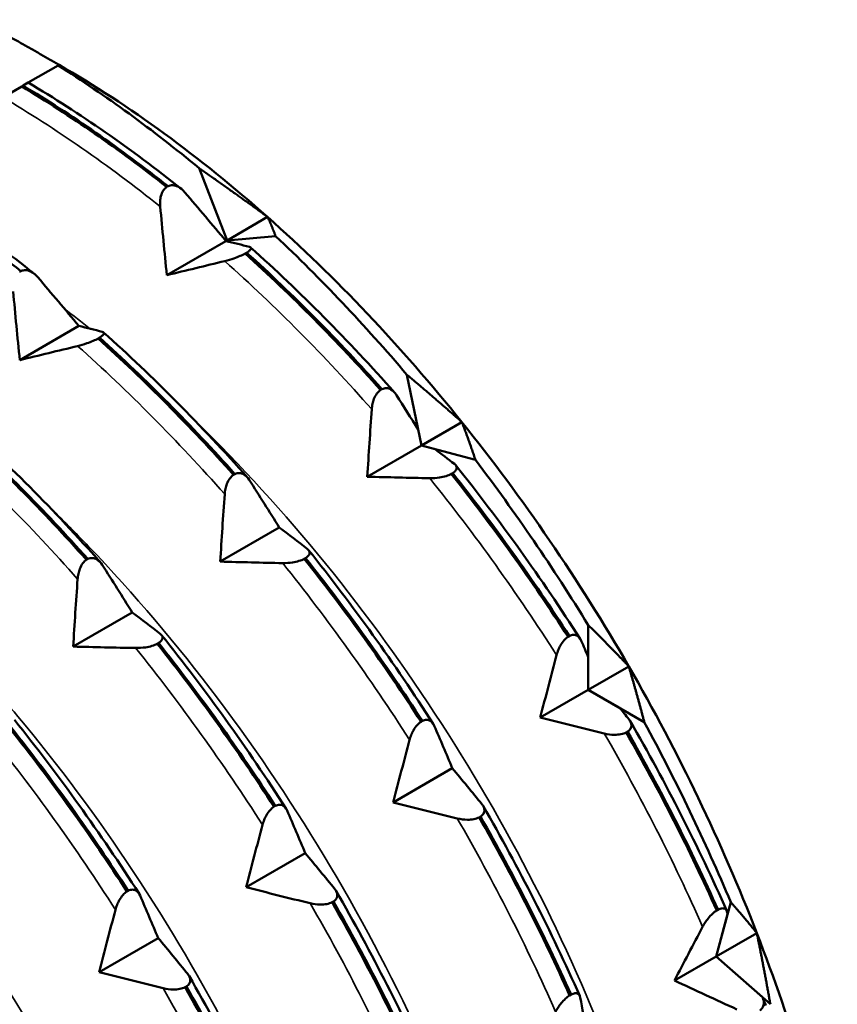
# Model space of a CAD drawing. Header units: millimetres. Extents: x 37 to 189, y 82 to 248.
# Tile 17 of 27: x 181.31 to 188.45, y 116.94 to 125.54. Entities that reach past the tile are written whole.
import ezdxf

# ---------------------------------------------------------------- set-up
doc = ezdxf.new("R2010")
doc.units = ezdxf.units.MM
doc.layers.add('Видимые тонкие (ГОСТ)', color=7, linetype='Continuous', lineweight=35)
doc.layers.add('Видимый контур (ГОСТ)', color=7, linetype='Continuous', lineweight=50)

msp = doc.modelspace()

# ---------------------------------------------------------------- linework, layer by layer
at = {"layer": 'Видимые тонкие (ГОСТ)'}
for points in [[(182.5419, 123.9073), (182.0902, 124.2686), (181.6293, 124.5883), (181.1668, 124.8609)], [(184.3889, 122.1373), (183.978, 122.6024), (183.5476, 123.0361), (183.105, 123.431)], [(181.9322, 122.8383), (181.8562, 122.8985), (181.7799, 122.9573), (181.7033, 123.0148)], [(183.1047, 121.3959), (182.6938, 121.8609), (182.2635, 122.2947), (181.8208, 122.6896)], [(181.8205, 120.6544), (181.4096, 121.1195), (180.9793, 121.5533), (180.5366, 121.9482)], [(186.0032, 119.9917), (185.6602, 120.5284), (185.2889, 121.0461), (184.8954, 121.5359)], [(184.7191, 119.2503), (184.376, 119.787), (184.0047, 120.3047), (183.6112, 120.7945)], [(183.4349, 118.5089), (183.0919, 119.0455), (182.7206, 119.5632), (182.3271, 120.0531)], [(182.1507, 117.7674), (181.8077, 118.3041), (181.4364, 118.8218), (181.0429, 119.3117)], [(187.2785, 117.6189), (187.0259, 118.1901), (186.7381, 118.756), (186.4197, 119.3068)], [(185.9944, 116.8774), (185.7418, 117.4486), (185.4539, 118.0145), (185.1355, 118.5654)], [(184.7102, 116.136), (184.4576, 116.7072), (184.1698, 117.2731), (183.8514, 117.824)], [(183.426, 115.3946), (183.1734, 115.9658), (182.8856, 116.5317), (182.5672, 117.0826)]]:
    msp.add_open_spline(points, degree=3, dxfattribs=at)
for points, knots in [([(186.9503, 114.9771), (186.8394, 115.4268), (186.6999, 115.8834), (186.5321, 116.3411), (185.7689, 118.4228), (184.4284, 120.5041), (182.8503, 122.0327)], [6.5674807, 6.5674807, 6.5674807, 6.5674807, 6.7333926, 6.7333926, 6.7333926, 7.4879442, 7.4879442, 7.4879442, 7.4879442]), ([(185.6677, 114.235), (185.6065, 114.4827), (185.5365, 114.7326), (185.4576, 114.9837), (184.7904, 117.1072), (183.4967, 119.2952), (181.9164, 120.9397), (181.801, 121.0598), (181.6842, 121.1769), (181.5661, 121.2908)], [12.850666, 12.850666, 12.850666, 12.850666, 12.942042, 12.942042, 12.942042, 13.7147194, 13.7147194, 13.7147194, 13.7711295, 13.7711295, 13.7711295, 13.7711295]), ([(184.3845, 113.493), (183.8816, 115.5053), (182.7873, 117.6514), (181.3624, 119.3779), (181.0184, 119.7946), (180.6561, 120.1858), (180.2814, 120.5468)], [19.1338513, 19.1338513, 19.1338513, 19.1338513, 19.8753415, 19.8753415, 19.8753415, 20.0543148, 20.0543148, 20.0543148, 20.0543148]), ([(183.0987, 112.7515), (182.6626, 114.4848), (181.7996, 116.319), (180.6521, 117.896), (180.1459, 118.5917), (179.5863, 119.2344), (178.9964, 119.8037)], [25.4170366, 25.4170366, 25.4170366, 25.4170366, 26.0557193, 26.0557193, 26.0557193, 26.3375001, 26.3375001, 26.3375001, 26.3375001])]:
    msp.add_open_spline(points, degree=3, knots=knots, dxfattribs=at)
at = {"layer": 'Видимый контур (ГОСТ)'}
for p, q in [((181.6503, 125.14), (181.3895, 124.9894)), ((181.3322, 124.9564), (181.1668, 124.8609)), ((181.3442, 124.9633), (181.3322, 124.9564)), ((181.3895, 124.9894), (181.3442, 124.9633)), ((183.1258, 123.6124), (182.8815, 124.242)), ((182.5978, 124.0782), (182.6098, 124.0851)), ((183.4793, 123.8165), (183.1258, 123.6124)), ((183.5489, 123.6502), (183.1258, 123.6124)), ((183.1155, 123.6065), (182.5998, 123.3087)), ((183.2963, 123.5044), (183.2843, 123.4974)), ((181.3136, 123.3368), (181.3256, 123.3437)), ((181.8314, 122.8651), (181.3156, 122.5673)), ((182.0122, 122.7629), (182.0001, 122.756)), ((184.8226, 121.8211), (184.6962, 122.439)), ((184.466, 122.3061), (184.478, 122.3131)), ((185.1762, 122.0252), (184.8226, 121.8211)), ((184.7939, 121.9613), (184.8226, 121.8211)), ((184.8226, 121.8211), (184.3501, 121.5483)), ((185.2946, 121.6946), (184.8226, 121.8211)), ((184.8226, 121.8211), (184.9421, 121.7891)), ((183.1818, 121.5647), (183.1939, 121.5716)), ((185.0955, 121.5797), (185.0835, 121.5728)), ((183.5818, 121.1046), (183.066, 120.8069)), ((181.8977, 120.8233), (181.9097, 120.8302)), ((183.8113, 120.8383), (183.7993, 120.8314)), ((182.2976, 120.3632), (181.7818, 120.0654)), ((186.2798, 119.6887), (186.2798, 120.2529)), ((186.1031, 120.1509), (186.1151, 120.1578)), ((182.5272, 120.0969), (182.5152, 120.0899)), ((186.2798, 119.9734), (186.2798, 119.6887)), ((186.6333, 119.8928), (186.2798, 119.6887)), ((186.2798, 119.6887), (185.8608, 119.4468)), ((186.7684, 119.4066), (186.2798, 119.6887)), ((186.2798, 119.6887), (186.554, 119.5304)), ((184.819, 119.4095), (184.831, 119.4164)), ((186.6228, 119.3226), (186.6108, 119.3157)), ((185.0924, 119.0032), (184.5766, 118.7054)), ((183.5348, 118.668), (183.5468, 118.675)), ((185.3386, 118.5812), (185.3266, 118.5743)), ((183.8082, 118.2618), (183.2924, 117.964)), ((182.2506, 117.9266), (182.2626, 117.9335)), ((184.0545, 117.8398), (184.0425, 117.8328)), ((187.3979, 117.3606), (187.5243, 117.8325)), ((187.4965, 117.7285), (187.3979, 117.3606)), ((187.4012, 117.7614), (187.4132, 117.7684)), ((182.524, 117.5203), (182.0083, 117.2226)), ((187.7514, 117.5647), (187.3979, 117.3606)), ((187.3979, 117.3606), (187.0324, 117.1496)), ((187.8698, 116.9421), (187.3979, 117.3606)), ((187.3979, 117.3606), (187.8027, 117.0016)), ((182.7703, 117.0984), (182.7583, 117.0914)), ((186.117, 117.02), (186.129, 117.0269))]:
    msp.add_line(p, q, dxfattribs=at)
for centre, major_axis, start_param, end_param in [((181.3048, 116.8164), (-5.225, 9.05), 5.282758, 5.451017), ((181.6583, 117.0205), (-4.975, 8.617), 5.235988, 5.497787), ((181.6583, 117.0205), (-4.975, 8.617), 4.974188, 5.235988), ((174.9408, 113.1422), (5.225, -9.05), 0.042733, 3.09886), ((181.3048, 116.8164), (-5.225, 9.05), 5.020959, 5.189217), ((181.6583, 117.0205), (-4.975, 8.617), 4.712389, 4.974188), ((181.3048, 116.8164), (-5.225, 9.05), 4.759159, 4.927418), ((181.6583, 117.0205), (-4.975, 8.617), 4.45059, 4.712389), ((181.3048, 116.8164), (-5.225, 9.05), 4.49736, 4.665619), ((181.6583, 117.0205), (-4.975, 8.617), 4.18879, 4.45059)]:
    msp.add_ellipse(centre, major_axis=major_axis, ratio=0.57735, start_param=start_param, end_param=end_param, dxfattribs=at)
for points, weights in [([(180.9593, 125.5389), (181.3213, 125.3392), (181.6583, 125.1447)], [1, 1.00057407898, 1]), ([(181.6583, 125.1447), (181.6583, 125.1447), (181.6503, 125.14)], [1, 1.00057407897, 1]), ([(182.8815, 124.242), (183.1917, 124.0263), (183.4793, 123.8165)], [1, 1.00057407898, 1]), ([(183.4793, 123.8165), (183.5172, 123.7376), (183.5489, 123.6502)], [1, 1.00057407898, 1]), ([(184.6962, 122.439), (184.946, 122.2293), (185.1762, 122.0252)], [1, 1.00057407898, 1]), ([(185.1762, 122.0252), (185.2379, 121.8662), (185.2946, 121.6946)], [1, 1.00057407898, 1]), ([(186.2798, 120.2529), (186.4648, 120.0707), (186.6333, 119.8928)], [1, 1.00057407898, 1]), ([(186.6333, 119.8928), (186.7031, 119.658), (186.7684, 119.4066)], [1, 1.00057407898, 1]), ([(187.5243, 117.8325), (187.6446, 117.6976), (187.7514, 117.5647)], [1, 1.00057407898, 1]), ([(187.7514, 117.5647), (187.8131, 117.2633), (187.8698, 116.9421)], [1, 1.00057407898, 1])]:
    msp.add_rational_spline(points, weights, degree=2, dxfattribs=at)
for points in [[(181.3322, 124.9564), (181.7576, 124.7016), (182.1814, 124.4075), (182.5978, 124.0782)], [(182.6098, 124.0851), (182.1935, 124.4144), (181.7696, 124.7085), (181.3442, 124.9633)], [(181.3895, 124.9894), (181.8388, 124.7227), (182.2875, 124.4111), (182.7257, 124.062)], [(180.1053, 124.248), (180.5546, 123.9812), (181.0034, 123.6697), (181.4415, 123.3206)], [(181.3256, 123.3437), (180.9093, 123.673), (180.4855, 123.9671), (180.06, 124.2219)], [(182.757, 124.0314), (182.8768, 123.8908), (182.9965, 123.7491), (183.1155, 123.6065)], [(182.5998, 123.3087), (182.5793, 123.5083), (182.5601, 123.708), (182.5419, 123.9073)], [(183.1155, 123.6065), (183.185, 123.5899), (183.2532, 123.5728), (183.3201, 123.5552)], [(183.3312, 123.55), (183.7636, 123.1628), (184.1855, 122.7373), (184.5872, 122.2838)], [(183.2843, 123.4974), (183.6906, 123.1307), (184.0864, 122.7317), (184.466, 122.3061)], [(184.478, 122.3131), (184.0984, 122.7387), (183.7027, 123.1377), (183.2963, 123.5044)], [(183.105, 123.431), (182.9365, 123.39), (182.7679, 123.3491), (182.5998, 123.3087)], [(181.4728, 123.29), (181.5926, 123.1494), (181.7123, 123.0077), (181.8314, 122.8651)], [(181.3156, 122.5673), (181.2952, 122.7669), (181.2759, 122.9666), (181.2577, 123.1658)], [(181.8314, 122.8651), (181.9008, 122.8485), (181.969, 122.8314), (182.0359, 122.8138)], [(183.1939, 121.5716), (182.8142, 121.9972), (182.4185, 122.3962), (182.0122, 122.7629)], [(182.0471, 122.8085), (182.4795, 122.4213), (182.9014, 121.9959), (183.3031, 121.5424)], [(181.8208, 122.6896), (181.6523, 122.6485), (181.4837, 122.6077), (181.3156, 122.5673)], [(182.0001, 122.756), (182.4065, 122.3893), (182.8022, 121.9903), (183.1818, 121.5647)], [(184.604, 122.2615), (184.6675, 122.162), (184.7309, 122.0619), (184.7939, 121.9613)], [(184.3501, 121.5483), (184.362, 121.7446), (184.375, 121.9411), (184.3889, 122.1373)], [(180.716, 122.0146), (181.1223, 121.6479), (181.518, 121.2489), (181.8977, 120.8233)], [(181.9097, 120.8302), (181.53, 121.2558), (181.1343, 121.6548), (180.728, 122.0215)], [(180.7629, 122.0671), (181.1953, 121.6799), (181.6172, 121.2545), (182.0189, 120.801)], [(184.9421, 121.7891), (184.9989, 121.7463), (185.055, 121.7033), (185.1105, 121.6601)], [(185.1217, 121.6494), (185.5071, 121.1683), (185.8726, 120.6587), (186.2094, 120.1328)], [(185.0835, 121.5728), (185.4438, 121.1196), (185.7852, 120.6434), (186.1031, 120.1509)], [(186.1151, 120.1578), (185.7972, 120.6503), (185.4558, 121.1265), (185.0955, 121.5797)], [(183.3198, 121.52), (183.4076, 121.3826), (183.495, 121.244), (183.5818, 121.1046)], [(184.8954, 121.5359), (184.7136, 121.5396), (184.5316, 121.5437), (184.3501, 121.5483)], [(183.066, 120.8069), (183.0779, 121.0032), (183.0908, 121.1997), (183.1047, 121.3959)], [(183.5818, 121.1046), (183.6646, 121.0431), (183.7461, 120.981), (183.8263, 120.9187)], [(183.8375, 120.9079), (184.2229, 120.4269), (184.5884, 119.9173), (184.9252, 119.3914)], [(183.6112, 120.7945), (183.4294, 120.7982), (183.2474, 120.8022), (183.066, 120.8069)], [(183.7993, 120.8314), (184.1596, 120.3782), (184.5011, 119.9019), (184.819, 119.4095)], [(184.831, 119.4164), (184.5131, 119.9089), (184.1716, 120.3851), (183.8113, 120.8383)], [(182.0356, 120.7786), (182.1234, 120.6412), (182.2108, 120.5026), (182.2976, 120.3632)], [(181.7818, 120.0654), (181.7937, 120.2618), (181.8067, 120.4583), (181.8205, 120.6544)], [(182.2976, 120.3632), (182.3804, 120.3017), (182.462, 120.2396), (182.5422, 120.1773)], [(182.5533, 120.1665), (182.9388, 119.6855), (183.3042, 119.1758), (183.641, 118.65)], [(186.2183, 120.1159), (186.2389, 120.0685), (186.2594, 120.0211), (186.2798, 119.9734)], [(182.3271, 120.0531), (182.1452, 120.0567), (181.9633, 120.0608), (181.7818, 120.0654)], [(182.5152, 120.0899), (182.8755, 119.6368), (183.2169, 119.1605), (183.5348, 118.668)], [(183.5468, 118.675), (183.2289, 119.1675), (182.8875, 119.6437), (182.5272, 120.0969)], [(185.8608, 119.4468), (185.9074, 119.6284), (185.9549, 119.8102), (186.0032, 119.9917)], [(186.554, 119.5304), (186.5811, 119.4973), (186.608, 119.4642), (186.6348, 119.431)], [(181.2691, 119.4251), (181.6546, 118.944), (182.02, 118.4344), (182.3569, 117.9085)], [(186.4197, 119.3068), (186.2333, 119.3529), (186.0468, 119.3995), (185.8608, 119.4468)], [(186.6456, 119.4154), (186.9574, 118.8747), (187.2409, 118.3174), (187.4894, 117.7569)], [(181.231, 119.3485), (181.5913, 118.8953), (181.9327, 118.4191), (182.2506, 117.9266)], [(182.2626, 117.9335), (181.9447, 118.426), (181.6033, 118.9023), (181.243, 119.3554)], [(184.9342, 119.3745), (184.9875, 119.2517), (185.0403, 119.1278), (185.0924, 119.0032)], [(184.5766, 118.7054), (184.6232, 118.887), (184.6708, 119.0688), (184.7191, 119.2503)], [(186.6108, 119.3157), (186.9013, 118.8074), (187.166, 118.2868), (187.4012, 117.7614)], [(187.4132, 117.7684), (187.178, 118.2937), (186.9133, 118.8143), (186.6228, 119.3226)], [(185.0924, 119.0032), (185.1798, 118.8989), (185.2659, 118.7943), (185.3506, 118.6896)], [(185.1355, 118.5654), (184.9492, 118.6114), (184.7626, 118.6581), (184.5766, 118.7054)], [(185.3614, 118.674), (185.6732, 118.1333), (185.9567, 117.5759), (186.2052, 117.0155)], [(183.65, 118.633), (183.7033, 118.5102), (183.7562, 118.3864), (183.8082, 118.2618)], [(185.3266, 118.5743), (185.6171, 118.0659), (185.8818, 117.5454), (186.117, 117.02)], [(186.129, 117.0269), (185.8938, 117.5523), (185.6291, 118.0729), (185.3386, 118.5812)], [(183.2924, 117.964), (183.339, 118.1456), (183.3866, 118.3274), (183.4349, 118.5089)], [(183.8082, 118.2618), (183.8956, 118.1575), (183.9817, 118.0529), (184.0665, 117.9482)], [(183.8514, 117.824), (183.665, 117.87), (183.4785, 117.9167), (183.2924, 117.964)], [(182.3658, 117.8916), (182.4192, 117.7688), (182.472, 117.645), (182.524, 117.5203)], [(184.0773, 117.9326), (184.389, 117.3918), (184.6725, 116.8345), (184.9211, 116.2741)], [(184.0425, 117.8328), (184.333, 117.3245), (184.5976, 116.804), (184.8328, 116.2786)], [(184.8448, 116.2855), (184.6096, 116.8109), (184.345, 117.3315), (184.0545, 117.8398)], [(182.0083, 117.2226), (182.0548, 117.4042), (182.1024, 117.5859), (182.1507, 117.7674)], [(187.4936, 117.743), (187.4946, 117.7382), (187.4955, 117.7333), (187.4965, 117.7285)], [(187.0324, 117.1496), (187.1137, 117.3059), (187.1958, 117.4625), (187.2785, 117.6189)], [(182.524, 117.5203), (182.6115, 117.4161), (182.6976, 117.3115), (182.7823, 117.2068)], [(182.5672, 117.0826), (182.3808, 117.1286), (182.1943, 117.1753), (182.0083, 117.2226)], [(182.7931, 117.1912), (183.1049, 116.6504), (183.3883, 116.0931), (183.6369, 115.5326)], [(182.7583, 117.0914), (183.0488, 116.5831), (183.3134, 116.0625), (183.5487, 115.5372)], [(183.5607, 115.5441), (183.3254, 116.0695), (183.0608, 116.59), (182.7703, 117.0984)], [(187.5777, 116.8978), (187.3959, 116.9809), (187.2139, 117.0649), (187.0324, 117.1496)], [(186.2095, 117.0016), (186.2284, 116.9039), (186.2466, 116.8053), (186.264, 116.706)], [(187.804, 116.9985), (187.8125, 116.9764), (187.821, 116.9543), (187.8294, 116.9322)]]:
    msp.add_open_spline(points, degree=3, dxfattribs=at)
for points, knots in [([(182.5419, 123.9073), (182.5404, 123.9232), (182.5401, 123.9392), (182.5421, 123.9699), (182.5443, 123.9845), (182.5524, 124.0164), (182.5591, 124.0331), (182.5765, 124.06), (182.5864, 124.0705), (182.5978, 124.0782)], [-0.01992, -0.01992, -0.01992, -0.01992, -0.0151496, -0.0151496, -0.01067581, -0.01067581, -0.00499702, -0.00499702, 0, 0, 0, 0]), ([(182.6098, 124.0851), (182.6229, 124.0915), (182.6368, 124.0941), (182.6662, 124.0928), (182.6813, 124.0884), (182.7171, 124.0707), (182.7379, 124.0538), (182.757, 124.0314)], [-0.02228821, -0.02228821, -0.02228821, -0.02228821, -0.01619448, -0.01619448, -0.00966289, -0.00966289, 0, 0, 0, 0]), ([(183.3201, 123.5552), (183.3254, 123.5538), (183.3295, 123.5518), (183.3344, 123.5467), (183.3353, 123.5437), (183.3335, 123.5354), (183.3297, 123.5297), (183.3162, 123.5174), (183.3075, 123.5111), (183.2963, 123.5044)], [-0.01992, -0.01992, -0.01992, -0.01992, -0.0151496, -0.0151496, -0.01067581, -0.01067581, -0.00499702, -0.00499702, 0, 0, 0, 0]), ([(183.2843, 123.4974), (183.271, 123.4901), (183.2558, 123.4827), (183.2221, 123.4682), (183.204, 123.4612), (183.1594, 123.4457), (183.1318, 123.4376), (183.105, 123.431)], [-0.02228821, -0.02228821, -0.02228821, -0.02228821, -0.01619448, -0.01619448, -0.00966289, -0.00966289, 0, 0, 0, 0]), ([(181.3256, 123.3437), (181.3387, 123.35), (181.3526, 123.3527), (181.382, 123.3514), (181.3972, 123.3469), (181.4329, 123.3293), (181.4537, 123.3124), (181.4728, 123.29)], [-0.02228821, -0.02228821, -0.02228821, -0.02228821, -0.01619448, -0.01619448, -0.00966289, -0.00966289, 0, 0, 0, 0]), ([(182.0359, 122.8138), (182.0413, 122.8124), (182.0454, 122.8104), (182.0502, 122.8053), (182.0511, 122.8023), (182.0493, 122.7939), (182.0455, 122.7883), (182.032, 122.776), (182.0233, 122.7697), (182.0122, 122.7629)], [-0.01992, -0.01992, -0.01992, -0.01992, -0.0151496, -0.0151496, -0.01067581, -0.01067581, -0.00499702, -0.00499702, 0, 0, 0, 0]), ([(182.0001, 122.756), (181.9868, 122.7486), (181.9716, 122.7413), (181.9379, 122.7268), (181.9198, 122.7198), (181.8752, 122.7043), (181.8476, 122.6962), (181.8208, 122.6896)], [-0.02228821, -0.02228821, -0.02228821, -0.02228821, -0.01619448, -0.01619448, -0.00966289, -0.00966289, 0, 0, 0, 0]), ([(184.3889, 122.1373), (184.39, 122.1529), (184.3922, 122.1687), (184.3987, 122.1989), (184.4029, 122.2134), (184.4151, 122.2448), (184.4239, 122.2613), (184.4439, 122.2881), (184.4545, 122.2984), (184.466, 122.3061)], [-0.01992, -0.01992, -0.01992, -0.01992, -0.0151496, -0.0151496, -0.01067581, -0.01067581, -0.00499702, -0.00499702, 0, 0, 0, 0]), ([(184.478, 122.3131), (184.4909, 122.3194), (184.504, 122.3221), (184.5306, 122.3211), (184.5437, 122.3169), (184.5736, 122.2998), (184.59, 122.2833), (184.604, 122.2615)], [-0.02228821, -0.02228821, -0.02228821, -0.02228821, -0.01619448, -0.01619448, -0.00966289, -0.00966289, 0, 0, 0, 0]), ([(185.1105, 121.6601), (185.1169, 121.6552), (185.122, 121.6497), (185.1287, 121.6383), (185.1305, 121.6324), (185.1305, 121.6183), (185.1275, 121.61), (185.115, 121.594), (185.1066, 121.5867), (185.0955, 121.5797)], [-0.01992, -0.01992, -0.01992, -0.01992, -0.0151496, -0.0151496, -0.01067581, -0.01067581, -0.00499702, -0.00499702, 0, 0, 0, 0]), ([(183.1047, 121.3959), (183.1058, 121.4115), (183.108, 121.4273), (183.1145, 121.4575), (183.1187, 121.472), (183.131, 121.5034), (183.1397, 121.5199), (183.1597, 121.5466), (183.1703, 121.557), (183.1818, 121.5647)], [-0.01992, -0.01992, -0.01992, -0.01992, -0.0151496, -0.0151496, -0.01067581, -0.01067581, -0.00499702, -0.00499702, 0, 0, 0, 0]), ([(183.1939, 121.5716), (183.2067, 121.578), (183.2198, 121.5807), (183.2465, 121.5797), (183.2596, 121.5754), (183.2894, 121.5584), (183.3059, 121.5419), (183.3198, 121.52)], [-0.02228821, -0.02228821, -0.02228821, -0.02228821, -0.01619448, -0.01619448, -0.00966289, -0.00966289, 0, 0, 0, 0]), ([(185.0835, 121.5728), (185.0701, 121.5657), (185.0546, 121.5595), (185.0197, 121.5489), (185.0007, 121.5447), (184.9537, 121.5373), (184.9243, 121.5354), (184.8954, 121.5359)], [-0.02228821, -0.02228821, -0.02228821, -0.02228821, -0.01619448, -0.01619448, -0.00966289, -0.00966289, 0, 0, 0, 0]), ([(183.8263, 120.9187), (183.8327, 120.9137), (183.8379, 120.9083), (183.8446, 120.8969), (183.8464, 120.891), (183.8463, 120.8769), (183.8433, 120.8685), (183.8309, 120.8526), (183.8224, 120.8453), (183.8113, 120.8383)], [-0.01992, -0.01992, -0.01992, -0.01992, -0.0151496, -0.0151496, -0.01067581, -0.01067581, -0.00499702, -0.00499702, 0, 0, 0, 0]), ([(181.8205, 120.6544), (181.8216, 120.6701), (181.8238, 120.6859), (181.8303, 120.7161), (181.8345, 120.7306), (181.8468, 120.762), (181.8555, 120.7785), (181.8755, 120.8052), (181.8861, 120.8156), (181.8977, 120.8233)], [-0.01992, -0.01992, -0.01992, -0.01992, -0.0151496, -0.0151496, -0.01067581, -0.01067581, -0.00499702, -0.00499702, 0, 0, 0, 0]), ([(181.9097, 120.8302), (181.9225, 120.8366), (181.9357, 120.8393), (181.9623, 120.8382), (181.9754, 120.834), (182.0053, 120.817), (182.0217, 120.8005), (182.0356, 120.7786)], [-0.02228821, -0.02228821, -0.02228821, -0.02228821, -0.01619448, -0.01619448, -0.00966289, -0.00966289, 0, 0, 0, 0]), ([(183.7993, 120.8314), (183.7859, 120.8242), (183.7704, 120.8181), (183.7356, 120.8074), (183.7166, 120.8033), (183.6695, 120.7959), (183.6401, 120.7939), (183.6112, 120.7945)], [-0.02228821, -0.02228821, -0.02228821, -0.02228821, -0.01619448, -0.01619448, -0.00966289, -0.00966289, 0, 0, 0, 0]), ([(182.5422, 120.1773), (182.5486, 120.1723), (182.5537, 120.1669), (182.5604, 120.1555), (182.5622, 120.1496), (182.5621, 120.1355), (182.5591, 120.1271), (182.5467, 120.1112), (182.5382, 120.1038), (182.5272, 120.0969)], [-0.01992, -0.01992, -0.01992, -0.01992, -0.0151496, -0.0151496, -0.01067581, -0.01067581, -0.00499702, -0.00499702, 0, 0, 0, 0]), ([(186.0032, 119.9917), (186.0071, 120.0062), (186.0119, 120.0209), (186.0233, 120.049), (186.0297, 120.0625), (186.0464, 120.0921), (186.0572, 120.1077), (186.08, 120.1332), (186.0914, 120.1433), (186.1031, 120.1509)], [-0.01992, -0.01992, -0.01992, -0.01992, -0.0151496, -0.0151496, -0.01067581, -0.01067581, -0.00499702, -0.00499702, 0, 0, 0, 0]), ([(186.1151, 120.1578), (186.1278, 120.1642), (186.14, 120.1673), (186.1636, 120.1676), (186.1746, 120.1643), (186.1982, 120.1499), (186.2099, 120.1354), (186.2183, 120.1159)], [-0.02228821, -0.02228821, -0.02228821, -0.02228821, -0.01619448, -0.01619448, -0.00966289, -0.00966289, 0, 0, 0, 0]), ([(182.5152, 120.0899), (182.5018, 120.0828), (182.4862, 120.0766), (182.4514, 120.066), (182.4324, 120.0618), (182.3854, 120.0545), (182.356, 120.0525), (182.3271, 120.0531)], [-0.02228821, -0.02228821, -0.02228821, -0.02228821, -0.01619448, -0.01619448, -0.00966289, -0.00966289, 0, 0, 0, 0]), ([(184.7191, 119.2503), (184.7229, 119.2648), (184.7277, 119.2794), (184.7391, 119.3076), (184.7455, 119.3211), (184.7622, 119.3507), (184.773, 119.3662), (184.7958, 119.3918), (184.8072, 119.4018), (184.819, 119.4095)], [-0.01992, -0.01992, -0.01992, -0.01992, -0.0151496, -0.0151496, -0.01067581, -0.01067581, -0.00499702, -0.00499702, 0, 0, 0, 0]), ([(184.831, 119.4164), (184.8436, 119.4228), (184.8558, 119.4259), (184.8795, 119.4261), (184.8904, 119.4228), (184.914, 119.4085), (184.9257, 119.394), (184.9342, 119.3745)], [-0.02228821, -0.02228821, -0.02228821, -0.02228821, -0.01619448, -0.01619448, -0.00966289, -0.00966289, 0, 0, 0, 0]), ([(186.6348, 119.431), (186.6416, 119.4227), (186.6471, 119.4139), (186.6544, 119.3966), (186.6565, 119.388), (186.657, 119.3684), (186.6543, 119.3575), (186.6422, 119.3381), (186.6339, 119.3298), (186.6228, 119.3226)], [-0.01992, -0.01992, -0.01992, -0.01992, -0.0151496, -0.0151496, -0.01067581, -0.01067581, -0.00499702, -0.00499702, 0, 0, 0, 0]), ([(186.6108, 119.3157), (186.5974, 119.3088), (186.5817, 119.3037), (186.5465, 119.2968), (186.5272, 119.2953), (186.4794, 119.2957), (186.4493, 119.2995), (186.4197, 119.3068)], [-0.02228821, -0.02228821, -0.02228821, -0.02228821, -0.01619448, -0.01619448, -0.00966289, -0.00966289, 0, 0, 0, 0]), ([(183.4349, 118.5089), (183.4387, 118.5233), (183.4436, 118.538), (183.4549, 118.5662), (183.4613, 118.5797), (183.4781, 118.6092), (183.4889, 118.6248), (183.5117, 118.6504), (183.523, 118.6604), (183.5348, 118.668)], [-0.01992, -0.01992, -0.01992, -0.01992, -0.0151496, -0.0151496, -0.01067581, -0.01067581, -0.00499702, -0.00499702, 0, 0, 0, 0]), ([(183.5468, 118.675), (183.5594, 118.6814), (183.5717, 118.6845), (183.5953, 118.6847), (183.6062, 118.6814), (183.6298, 118.667), (183.6415, 118.6526), (183.65, 118.633)], [-0.02228821, -0.02228821, -0.02228821, -0.02228821, -0.01619448, -0.01619448, -0.00966289, -0.00966289, 0, 0, 0, 0]), ([(185.3506, 118.6896), (185.3574, 118.6813), (185.3629, 118.6725), (185.3702, 118.6552), (185.3723, 118.6466), (185.3728, 118.627), (185.3701, 118.616), (185.358, 118.5967), (185.3497, 118.5884), (185.3386, 118.5812)], [-0.01992, -0.01992, -0.01992, -0.01992, -0.0151496, -0.0151496, -0.01067581, -0.01067581, -0.00499702, -0.00499702, 0, 0, 0, 0]), ([(185.3266, 118.5743), (185.3132, 118.5674), (185.2976, 118.5623), (185.2623, 118.5554), (185.243, 118.5539), (185.1952, 118.5542), (185.1652, 118.5581), (185.1355, 118.5654)], [-0.02228821, -0.02228821, -0.02228821, -0.02228821, -0.01619448, -0.01619448, -0.00966289, -0.00966289, 0, 0, 0, 0]), ([(184.0665, 117.9482), (184.0732, 117.9398), (184.0787, 117.9311), (184.086, 117.9138), (184.0881, 117.9051), (184.0886, 117.8855), (184.0859, 117.8746), (184.0739, 117.8553), (184.0655, 117.847), (184.0545, 117.8398)], [-0.01992, -0.01992, -0.01992, -0.01992, -0.0151496, -0.0151496, -0.01067581, -0.01067581, -0.00499702, -0.00499702, 0, 0, 0, 0]), ([(182.1507, 117.7674), (182.1546, 117.7819), (182.1594, 117.7966), (182.1707, 117.8248), (182.1772, 117.8383), (182.1939, 117.8678), (182.2047, 117.8834), (182.2275, 117.909), (182.2388, 117.919), (182.2506, 117.9266)], [-0.01992, -0.01992, -0.01992, -0.01992, -0.0151496, -0.0151496, -0.01067581, -0.01067581, -0.00499702, -0.00499702, 0, 0, 0, 0]), ([(182.2626, 117.9335), (182.2753, 117.94), (182.2875, 117.9431), (182.3111, 117.9433), (182.3221, 117.94), (182.3457, 117.9256), (182.3573, 117.9111), (182.3658, 117.8916)], [-0.02228821, -0.02228821, -0.02228821, -0.02228821, -0.01619448, -0.01619448, -0.00966289, -0.00966289, 0, 0, 0, 0]), ([(184.0425, 117.8328), (184.029, 117.826), (184.0134, 117.8209), (183.9781, 117.814), (183.9589, 117.8124), (183.911, 117.8128), (183.881, 117.8167), (183.8514, 117.824)], [-0.02228821, -0.02228821, -0.02228821, -0.02228821, -0.01619448, -0.01619448, -0.00966289, -0.00966289, 0, 0, 0, 0]), ([(187.4132, 117.7684), (187.4257, 117.7749), (187.437, 117.7787), (187.4576, 117.7811), (187.4664, 117.7794), (187.4837, 117.7696), (187.4906, 117.7586), (187.4936, 117.743)], [-0.02228821, -0.02228821, -0.02228821, -0.02228821, -0.01619448, -0.01619448, -0.00966289, -0.00966289, 0, 0, 0, 0]), ([(187.2785, 117.6189), (187.2852, 117.6313), (187.2926, 117.6441), (187.3088, 117.6687), (187.3175, 117.6806), (187.3386, 117.7069), (187.3515, 117.721), (187.3771, 117.7445), (187.3893, 117.754), (187.4012, 117.7614)], [-0.01992, -0.01992, -0.01992, -0.01992, -0.0151496, -0.0151496, -0.01067581, -0.01067581, -0.00499702, -0.00499702, 0, 0, 0, 0]), ([(182.7823, 117.2068), (182.7891, 117.1984), (182.7945, 117.1897), (182.8019, 117.1723), (182.8039, 117.1637), (182.8045, 117.1441), (182.8017, 117.1332), (182.7897, 117.1139), (182.7813, 117.1055), (182.7703, 117.0984)], [-0.01992, -0.01992, -0.01992, -0.01992, -0.0151496, -0.0151496, -0.01067581, -0.01067581, -0.00499702, -0.00499702, 0, 0, 0, 0]), ([(182.7583, 117.0914), (182.7449, 117.0845), (182.7292, 117.0795), (182.694, 117.0725), (182.6747, 117.071), (182.6268, 117.0714), (182.5968, 117.0753), (182.5672, 117.0826)], [-0.02228821, -0.02228821, -0.02228821, -0.02228821, -0.01619448, -0.01619448, -0.00966289, -0.00966289, 0, 0, 0, 0]), ([(185.9944, 116.8774), (186.001, 116.8899), (186.0085, 116.9027), (186.0247, 116.9273), (186.0333, 116.9392), (186.0545, 116.9655), (186.0674, 116.9795), (186.0929, 117.0031), (186.1051, 117.0125), (186.117, 117.02)], [-0.01992, -0.01992, -0.01992, -0.01992, -0.0151496, -0.0151496, -0.01067581, -0.01067581, -0.00499702, -0.00499702, 0, 0, 0, 0]), ([(186.129, 117.0269), (186.1415, 117.0335), (186.1528, 117.0373), (186.1734, 117.0397), (186.1822, 117.038), (186.1996, 117.0282), (186.2065, 117.0171), (186.2095, 117.0016)], [-0.02228821, -0.02228821, -0.02228821, -0.02228821, -0.01619448, -0.01619448, -0.00966289, -0.00966289, 0, 0, 0, 0]), ([(187.8027, 117.0016), (187.8047, 116.9969), (187.8063, 116.9921), (187.811, 116.9765), (187.8128, 116.9655), (187.8127, 116.9411), (187.8097, 116.9279), (187.7973, 116.9055), (187.7889, 116.8964), (187.7778, 116.889)], [-0.01709888, -0.01709888, -0.01709888, -0.01709888, -0.0151496, -0.0151496, -0.01067581, -0.01067581, -0.00499702, -0.00499702, 0, 0, 0, 0])]:
    msp.add_open_spline(points, degree=3, knots=knots, dxfattribs=at)

doc.saveas('drawing.dxf')
